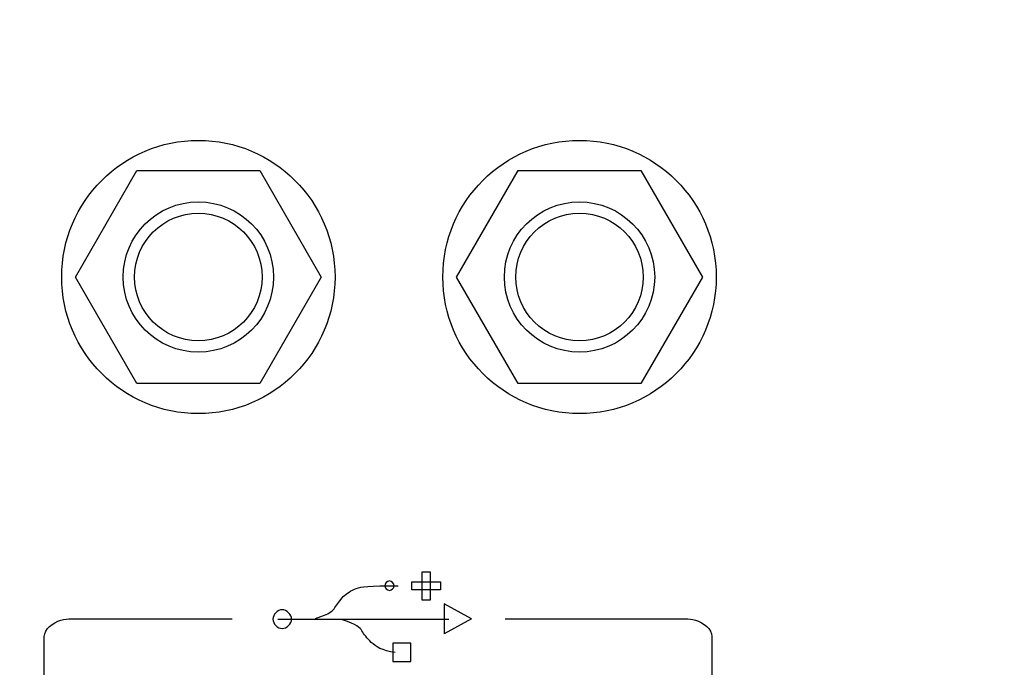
# Model space of a CAD drawing. Header units: inches. Extents: x 0 to 34, y 0 to 22.
# Tile 34 of 121: x 16 to 16.8, y 9.5 to 10.1. Entities that reach past the tile are written whole.
import ezdxf

# ---------------------------------------------------------------- set-up
doc = ezdxf.new("R2010")
doc.units = ezdxf.units.IN
doc.header["$LTSCALE"] = 1.87
doc.header["$MEASUREMENT"] = 0
doc.layers.get('0').update_dxf_attribs({"linetype": 'CONTINUOUS'})
doc.layers.add('DIMENSIONS', color=7, linetype='CONTINUOUS')
doc.styles.get("Standard").update_dxf_attribs({"font": 'txt', "width": 0.8})
doc.dimstyles.new('DIMSTYLE_1', dxfattribs={"dimtxt": 0.125, "dimasz": 0.18, "dimexe": 0.125, "dimexo": 0.0625, "dimgap": 0.0625, "dimtad": 0, "dimtih": 1, "dimtoh": 1, "dimdec": 3, "dimzin": 4, "dimdsep": 46, "dimtxsty": 'STANDARD', "dimblk": '_FILLED', "dimblk1": '_FILLED', "dimblk2": '_FILLED', "dimcen": 0.09, "dimadec": 0, "dimazin": 0, "dimtp": 0.001, "dimtm": 0.001, "dimtfac": 1, "dimtdec": 3, "dimtofl": 0, "dimtmove": 0, "dimatfit": 3, "dimldrblk": '_FILLED', "dimfxl": 1, "dimtolj": 1, "dimtzin": 4, "dimarcsym": 0})

# ---------------------------------------------------------------- blocks, each defined once
blk = doc.blocks.new('_FILLED')
at = {"color": 0, "linetype": 'BYBLOCK'}
blk.add_solid([(0, 0), (-1, 0.1736), (-1, -0.1736)], dxfattribs=at)
blk = doc.blocks.new('*D15')
at = {"layer": 'DIMENSIONS', "color": 2, "linetype": 'CONTINUOUS'}
for p, q in [((16.97374, 10.38334), (14.81359, 10.38334)), ((14.93859, 10.38334), (14.93859, 10.05668)), ((14.93859, 9.18334), (14.93859, 9.61918)), ((16.9897, 9.18334), (14.81359, 9.18334))]:
    blk.add_line(p, q, dxfattribs=at)
at = {"layer": 'DIMENSIONS', "color": 2, "linetype": 'CONTINUOUS', "xscale": 0.18, "yscale": 0.18, "zscale": 0.18}
for p, rotation in [((14.93859, 10.38334), 90), ((14.93859, 9.18334), 270)]:
    blk.add_blockref('_FILLED', p, dxfattribs=dict(at, rotation=rotation))
at = {"layer": 'DIMENSIONS', "color": 2, "linetype": 'CONTINUOUS', "insert": (14.83859, 9.99418), "char_height": 0.125, "width": 0.7, "attachment_point": 2, "line_spacing_factor": 0.9}
blk.add_mtext('1.200\\P[30.48]', dxfattribs=at)

msp = doc.modelspace()

# ---------------------------------------------------------------- linework, layer by layer
at = {"color": 7, "linetype": 'CONTINUOUS'}
for p, q in [((16.00742, 9.86727), (16.0614, 9.96077)), ((16.0614, 9.96077), (16.16936, 9.96077)), ((16.16936, 9.96077), (16.22335, 9.86727)), ((16.34206, 9.86727), (16.39605, 9.96077)), ((16.39605, 9.96077), (16.50401, 9.96077)), ((16.50401, 9.96077), (16.55799, 9.86727)), ((16.0614, 9.77377), (16.00742, 9.86727)), ((16.22335, 9.86727), (16.16936, 9.77377)), ((16.39605, 9.77377), (16.34206, 9.86727)), ((16.55799, 9.86727), (16.50401, 9.77377)), ((16.16936, 9.77377), (16.0614, 9.77377)), ((16.50401, 9.77377), (16.39605, 9.77377))]:
    msp.add_line(p, q, dxfattribs=at)
at = {"color": 40, "linetype": 'CONTINUOUS'}
for p, q in [((16.31187, 9.58344), (16.31187, 9.60848)), ((16.31187, 9.60848), (16.31891, 9.60848)), ((16.31891, 9.60848), (16.31891, 9.58344)), ((16.26428, 9.59559), (16.26876, 9.59584)), ((16.26876, 9.59584), (16.27461, 9.596)), ((16.27461, 9.596), (16.2818, 9.59616)), ((16.2818, 9.59616), (16.29085, 9.59616)), ((16.30288, 9.59245), (16.30288, 9.59947)), ((16.30288, 9.59947), (16.3279, 9.59947)), ((16.3279, 9.59947), (16.3279, 9.59245)), ((16.24261, 9.58656), (16.24381, 9.58767)), ((16.24381, 9.58767), (16.24503, 9.58873)), ((16.24503, 9.58873), (16.24639, 9.58976)), ((16.24639, 9.58976), (16.24774, 9.59063)), ((16.24774, 9.59063), (16.24918, 9.5916)), ((16.24918, 9.5916), (16.2507, 9.59239)), ((16.2507, 9.59239), (16.25238, 9.59312)), ((16.25238, 9.59312), (16.25406, 9.59375)), ((16.25406, 9.59375), (16.25591, 9.59432)), ((16.25591, 9.59432), (16.25804, 9.59489)), ((16.25804, 9.59489), (16.26078, 9.59527)), ((16.26078, 9.59527), (16.26428, 9.59559)), ((16.3279, 9.59245), (16.30288, 9.59245)), ((16.23605, 9.57823), (16.23686, 9.57937)), ((16.23686, 9.57937), (16.23773, 9.58056)), ((16.23773, 9.58056), (16.23863, 9.58184)), ((16.23863, 9.58184), (16.2395, 9.58303)), ((16.2395, 9.58303), (16.24158, 9.58545)), ((16.24158, 9.58545), (16.24261, 9.58656)), ((16.31891, 9.58344), (16.31187, 9.58344)), ((16.33133, 9.5804), (16.33133, 9.55384)), ((16.35534, 9.56708), (16.33133, 9.5804)), ((16.22279, 9.56903), (16.2262, 9.57039)), ((16.2262, 9.57039), (16.22894, 9.57161)), ((16.22894, 9.57161), (16.231, 9.57281)), ((16.231, 9.57281), (16.23252, 9.57384)), ((16.23252, 9.57384), (16.23366, 9.57495)), ((16.23366, 9.57495), (16.23453, 9.57601)), ((16.23453, 9.57601), (16.23526, 9.57712)), ((16.23526, 9.57712), (16.23605, 9.57823)), ((16.00399, 9.56712), (16.14506, 9.56712)), ((16.18527, 9.56684), (16.33532, 9.56684)), ((16.21831, 9.56752), (16.22279, 9.56903)), ((16.24636, 9.56467), (16.24196, 9.56611)), ((16.24989, 9.56331), (16.24636, 9.56467)), ((16.2526, 9.56204), (16.24989, 9.56331)), ((16.2546, 9.56092), (16.2526, 9.56204)), ((16.35534, 9.56708), (16.33133, 9.55384)), ((16.38464, 9.56712), (16.54279, 9.56712)), ((16.25612, 9.55978), (16.2546, 9.56092)), ((16.25732, 9.55867), (16.25612, 9.55978)), ((16.2582, 9.55764), (16.25732, 9.55867)), ((16.2589, 9.55653), (16.2582, 9.55764)), ((16.25972, 9.55539), (16.2589, 9.55653)), ((16.2605, 9.55428), (16.25972, 9.55539)), ((16.26139, 9.553), (16.2605, 9.55428)), ((16.26235, 9.55181), (16.26139, 9.553)), ((15.98012, 9.47176), (15.98012, 9.55152)), ((16.26338, 9.55051), (16.26235, 9.55181)), ((16.26451, 9.54915), (16.26338, 9.55051)), ((16.2658, 9.54779), (16.26451, 9.54915)), ((16.26723, 9.54644), (16.2658, 9.54779)), ((16.26875, 9.54508), (16.26723, 9.54644)), ((16.27051, 9.54373), (16.26875, 9.54508)), ((16.286, 9.54573), (16.286, 9.52976)), ((16.30201, 9.54573), (16.286, 9.54573)), ((16.30201, 9.52976), (16.30201, 9.54573)), ((16.56635, 9.55152), (16.56635, 9.47176)), ((16.27251, 9.54245), (16.27051, 9.54373)), ((16.27483, 9.54115), (16.27251, 9.54245)), ((16.27754, 9.54004), (16.27483, 9.54115)), ((16.28059, 9.53901), (16.27754, 9.54004)), ((16.28402, 9.53814), (16.28059, 9.53901)), ((16.28804, 9.53749), (16.28402, 9.53814)), ((16.286, 9.52976), (16.30201, 9.52976))]:
    msp.add_line(p, q, dxfattribs=at)
at = {"color": 7, "linetype": 'CONTINUOUS'}
for centre, radius in [((16.11538, 9.86727), 0.12), ((16.45003, 9.86727), 0.12), ((16.11538, 9.86727), 0.066), ((16.45003, 9.86727), 0.066), ((16.11538, 9.86727), 0.056), ((16.45003, 9.86727), 0.056)]:
    msp.add_circle(centre, radius, dxfattribs=at)
at = {"color": 40, "linetype": 'CONTINUOUS'}
for points in [[(16.28316, 9.60037), (16.28119, 9.60037), (16.279, 9.59815), (16.279, 9.59619)], [(16.279, 9.59619), (16.279, 9.59423), (16.2812, 9.59204), (16.28316, 9.59204)], [(16.28732, 9.59619), (16.28732, 9.59815), (16.28512, 9.60037), (16.28316, 9.60037)], [(16.28316, 9.59204), (16.28512, 9.59204), (16.28732, 9.59423), (16.28732, 9.59619)], [(16.18904, 9.57506), (16.18515, 9.57506), (16.18079, 9.5707), (16.18079, 9.56681)], [(16.19729, 9.56681), (16.19729, 9.5707), (16.19293, 9.57506), (16.18904, 9.57506)], [(16.18079, 9.56681), (16.18079, 9.56292), (16.18515, 9.55856), (16.18904, 9.55856)], [(16.18904, 9.55856), (16.19293, 9.55856), (16.19729, 9.56292), (16.19729, 9.56681)]]:
    msp.add_open_spline(points, degree=3, dxfattribs=at)
for points, knots in [([(15.98012, 9.55152), (15.98012, 9.55835), (15.99131, 9.56626), (16.00087, 9.56712), (16.00399, 9.56712)], [0, 0, 0, 0, 0.68659, 1, 1, 1, 1]), ([(16.54279, 9.56712), (16.54587, 9.56712), (16.55536, 9.56626), (16.56635, 9.55831), (16.56635, 9.55152)], [0, 0, 0, 0, 0.312088, 1, 1, 1, 1])]:
    msp.add_open_spline(points, degree=3, knots=knots, dxfattribs=at)

# ---------------------------------------------------------------- dimensions: what is measured, and where the dimension line sits
at = {"layer": 'DIMENSIONS', "color": 2, "linetype": 'CONTINUOUS'}
dim = msp.add_linear_dim(base=(14.93859, 9.18334), p1=(17.03624, 10.38334), p2=(17.0522, 9.18334), angle=270, dimstyle='DIMSTYLE_1', dxfattribs=at)
dim.commit()
dim.dimension.update_dxf_attribs({"geometry": '*D15', "text_midpoint": (14.93859, 9.83793), "dimtype": 160})

doc.saveas('drawing.dxf')
